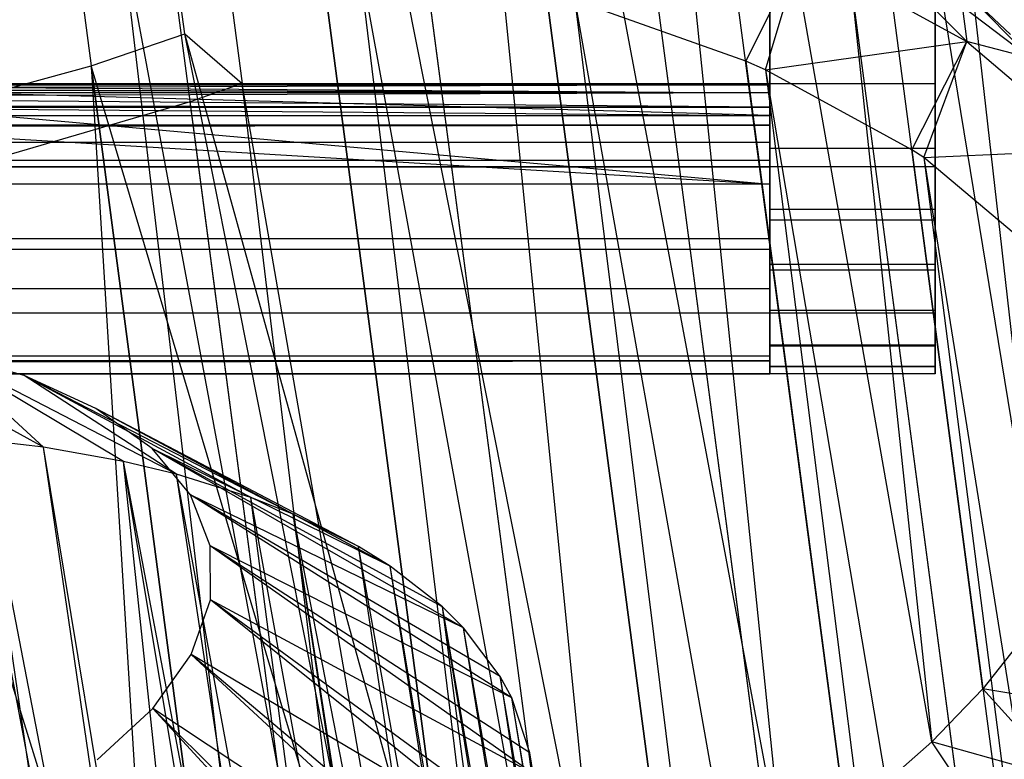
# Model space of a CAD drawing. Extents: x -23.4 to 23.6, y 0.3 to 4.
# Tile 179 of 189: x 22.782 to 23.25, y 2.338 to 2.689. Entities that reach past the tile are written whole.
import ezdxf

# ---------------------------------------------------------------- set-up
doc = ezdxf.new("R2010")
doc.units = 0
doc.header["$MEASUREMENT"] = 0
doc.layers.get('0').update_dxf_attribs({"color": 13, "linetype": 'CONTINUOUS'})

# ---------------------------------------------------------------- blocks, each defined once
blk = doc.blocks.new('FOURTY_V_PM_STL')
at = {"color": 0}
for p, q in [((23.07109, 1.07609, -3.81261), (22.69204, 3.94931, -2.13938)), ((23.07109, 1.07609, -3.81261), (22.69204, 3.94931, -2.13938)), ((23.19325, 1.06188, -3.76054), (22.8142, 3.93511, -2.08731)), ((23.19325, 1.06188, -3.76054), (22.8142, 3.93511, -2.08731)), ((23.3049, 1.03656, -3.69176), (22.92585, 3.90978, -2.01854)), ((23.3049, 1.03656, -3.69176), (22.92585, 3.90978, -2.01854)), ((23.40282, 1.00085, -3.60826), (23.02377, 3.87407, -1.93503)), ((23.40282, 1.00085, -3.60826), (23.02377, 3.87407, -1.93503)), ((23.13893, 3.56442, 0), (23.13893, 2.61954, 0)), ((23.13893, 3.56442, 0), (23.13893, 2.61954, 0)), ((23.21767, 2.61954, 0), (23.21767, 3.56442, 0)), ((23.21767, 2.61954, 0), (23.21767, 3.56442, 0)), ((23.13893, 3.52505, -0.80709), (23.13893, 2.65891, -0.80709)), ((23.13893, 2.65891, -0.74016), (23.13893, 3.52505, -0.74016)), ((23.13893, 2.65891, -0.74016), (23.13893, 3.52505, -0.74016)), ((23.13893, 3.52505, -0.80709), (23.13893, 2.65891, -0.80709)), ((23.13893, 3.52505, -0.80709), (23.13893, 2.65891, -0.80709)), ((23.13893, 2.65891, -0.74016), (23.13893, 3.52505, -0.74016)), ((23.21767, 3.52505, -0.80709), (23.21767, 2.65891, -0.80709)), ((23.21767, 3.52505, -0.80709), (23.21767, 2.65891, -0.80709)), ((23.14359, 3.51477, -1.29091), (23.26875, 2.40749, -1.87539)), ((23.14359, 3.51477, -1.29091), (23.26875, 2.40749, -1.87539)), ((23.09792, 3.45072, -1.19126), (23.21608, 2.34615, -1.78199)), ((23.26875, 2.40749, -1.87539), (23.09792, 3.45072, -1.19126)), ((23.26875, 2.40749, -1.87539), (23.09792, 3.45072, -1.19126)), ((23.24031, 2.37137, -1.81982), (23.09792, 3.45072, -1.19126)), ((23.24031, 2.37137, -1.81982), (23.09792, 3.45072, -1.19126)), ((23.09792, 3.45072, -1.19126), (23.21608, 2.34615, -1.78199)), ((23.03252, 3.38964, -1.1012), (23.14542, 2.28835, -1.69875)), ((23.21608, 2.34615, -1.78199), (23.03252, 3.38964, -1.1012)), ((23.21608, 2.34615, -1.78199), (23.03252, 3.38964, -1.1012)), ((23.17492, 2.3103, -1.72976), (23.03252, 3.38964, -1.1012)), ((23.17492, 2.3103, -1.72976), (23.03252, 3.38964, -1.1012)), ((23.03252, 3.38964, -1.1012), (23.14542, 2.28835, -1.69875)), ((23.46752, 0.51044, -2.75148), (23.08847, 3.38366, -1.07825)), ((23.46752, 0.51044, -2.75148), (23.08847, 3.38366, -1.07825)), ((22.94939, 3.3334, -1.02345), (23.05882, 2.23576, -1.62807)), ((23.14542, 2.28835, -1.69875), (22.94939, 3.3334, -1.02345)), ((23.14542, 2.28835, -1.69875), (22.94939, 3.3334, -1.02345)), ((23.09178, 2.25405, -1.65201), (22.94939, 3.3334, -1.02345)), ((23.09178, 2.25405, -1.65201), (22.94939, 3.3334, -1.02345)), ((22.94939, 3.3334, -1.02345), (23.05882, 2.23576, -1.62807)), ((23.38221, 0.45056, -2.66798), (23.00316, 3.32378, -0.99475)), ((23.38221, 0.45056, -2.66798), (23.00316, 3.32378, -0.99475)), ((22.99344, 2.20435, -1.58894), (22.85105, 3.2837, -0.96038)), ((23.05882, 2.23576, -1.62807), (22.85105, 3.2837, -0.96038)), ((23.05882, 2.23576, -1.62807), (22.85105, 3.2837, -0.96038)), ((22.99344, 2.20435, -1.58894), (22.85105, 3.2837, -0.96038)), ((23.28094, 0.39715, -2.59921), (22.90189, 3.27037, -0.92598)), ((23.28094, 0.39715, -2.59921), (22.90189, 3.27037, -0.92598)), ((22.86085, 2.68267, -1.26468), (22.78503, 3.25732, -0.93004)), ((22.86085, 2.68267, -1.26468), (22.78503, 3.25732, -0.93004)), ((22.8123, 3.23369, -0.88329), (22.88811, 2.65904, -1.21793)), ((22.8123, 3.23369, -0.88329), (22.88811, 2.65904, -1.21793)), ((22.71054, 2.73762, -2.81284), (23.03001, 1.04737, -3.7726)), ((22.71054, 2.73762, -2.81284), (23.03001, 1.04737, -3.7726)), ((22.80718, 2.73646, -2.78895), (23.03001, 1.04737, -3.7726)), ((22.80718, 2.73646, -2.78895), (23.03001, 1.04737, -3.7726)), ((22.83001, 2.73514, -2.78151), (23.1476, 1.03583, -3.72613)), ((22.83001, 2.73514, -2.78151), (23.1476, 1.03583, -3.72613)), ((22.83001, 2.73514, -2.78151), (23.03001, 1.04737, -3.7726)), ((22.83001, 2.73514, -2.78151), (23.03001, 1.04737, -3.7726)), ((22.92477, 2.72491, -2.74249), (23.1476, 1.03583, -3.72613)), ((22.92477, 2.72491, -2.74249), (23.1476, 1.03583, -3.72613)), ((22.94301, 2.72199, -2.73334), (23.25547, 1.01333, -3.66307)), ((22.94301, 2.72199, -2.73334), (23.25547, 1.01333, -3.66307)), ((22.94301, 2.72199, -2.73334), (23.1476, 1.03583, -3.72613)), ((22.94301, 2.72199, -2.73334), (23.1476, 1.03583, -3.72613)), ((23.12751, 2.66966, -2.60168), (23.15406, 2.7225, -2.58403)), ((23.12751, 2.66966, -2.60168), (23.15406, 2.7225, -2.58403)), ((23.13686, 2.66554, -2.59249), (23.15406, 2.7225, -2.58403)), ((23.13686, 2.66554, -2.59249), (23.15406, 2.7225, -2.58403)), ((23.15406, 2.7225, -2.58403), (23.23259, 2.67901, -2.49156)), ((23.15406, 2.7225, -2.58403), (23.23259, 2.67901, -2.49156)), ((23.19325, 2.71871, -2.52928), (23.23259, 2.67901, -2.49156)), ((23.19325, 2.71871, -2.52928), (23.23259, 2.67901, -2.49156)), ((23.03263, 2.70242, -2.67942), (23.25547, 1.01333, -3.66307)), ((23.03263, 2.70242, -2.67942), (23.25547, 1.01333, -3.66307)), ((23.22952, 2.70492, -2.39502), (23.2534, 2.6824, -2.35094)), ((23.26292, 2.67116, -2.43184), (23.22952, 2.70492, -2.39502)), ((23.26292, 2.67116, -2.43184), (23.22952, 2.70492, -2.39502)), ((23.22952, 2.70492, -2.39502), (23.2534, 2.6824, -2.35094)), ((23.12751, 2.66966, -2.60168), (23.04628, 2.69857, -2.66973)), ((23.04628, 2.69857, -2.66973), (23.35034, 0.98057, -3.58532)), ((23.04628, 2.69857, -2.66973), (23.35034, 0.98057, -3.58532)), ((23.04628, 2.69857, -2.66973), (23.25547, 1.01333, -3.66307)), ((23.04628, 2.69857, -2.66973), (23.25547, 1.01333, -3.66307)), ((23.12751, 2.66966, -2.60168), (23.04628, 2.69857, -2.66973)), ((23.23036, 2.69591, -2.48172), (23.26292, 2.67116, -2.43184)), ((23.23036, 2.69591, -2.48172), (23.26292, 2.67116, -2.43184)), ((23.23036, 2.69591, -2.48172), (23.23259, 2.67901, -2.49156)), ((23.23036, 2.69591, -2.48172), (23.23259, 2.67901, -2.49156)), ((22.81629, 2.66741, -1.24856), (22.86085, 2.68267, -1.26468)), ((22.81629, 2.66741, -1.24856), (22.86085, 2.68267, -1.26468)), ((22.99344, 2.20435, -1.58894), (22.86085, 2.68267, -1.26468)), ((22.99344, 2.20435, -1.58894), (22.86085, 2.68267, -1.26468)), ((22.95877, 2.1899, -1.57198), (22.86085, 2.68267, -1.26468)), ((22.95877, 2.1899, -1.57198), (22.86085, 2.68267, -1.26468)), ((22.86085, 2.68267, -1.26468), (22.88811, 2.65904, -1.21793)), ((22.86085, 2.68267, -1.26468), (22.88811, 2.65904, -1.21793)), ((23.13686, 2.66554, -2.59249), (23.23259, 2.67901, -2.49156)), ((23.13686, 2.66554, -2.59249), (23.23259, 2.67901, -2.49156)), ((23.2065, 2.62763, -2.51161), (23.23259, 2.67901, -2.49156)), ((23.2065, 2.62763, -2.51161), (23.23259, 2.67901, -2.49156)), ((23.21214, 2.62385, -2.50385), (23.23259, 2.67901, -2.49156)), ((23.21214, 2.62385, -2.50385), (23.23259, 2.67901, -2.49156)), ((23.26292, 2.67116, -2.43184), (23.23259, 2.67901, -2.49156)), ((23.23259, 2.67901, -2.49156), (23.2929, 2.62774, -2.38986)), ((23.26292, 2.67116, -2.43184), (23.23259, 2.67901, -2.49156)), ((23.23259, 2.67901, -2.49156), (23.2929, 2.62774, -2.38986)), ((23.13686, 2.66554, -2.59249), (23.12751, 2.66966, -2.60168)), ((23.12751, 2.66966, -2.60168), (23.35034, 0.98057, -3.58532)), ((23.12751, 2.66966, -2.60168), (23.35034, 0.98057, -3.58532)), ((23.13686, 2.66554, -2.59249), (23.12751, 2.66966, -2.60168)), ((22.69686, 2.63508, -1.22011), (22.81629, 2.66741, -1.24856)), ((22.69686, 2.63508, -1.22011), (22.81629, 2.66741, -1.24856)), ((22.81629, 2.66741, -1.24856), (22.84813, 2.15207, -1.53209)), ((22.95877, 2.1899, -1.57198), (22.81629, 2.66741, -1.24856)), ((22.95877, 2.1899, -1.57198), (22.81629, 2.66741, -1.24856)), ((22.88287, 2.16271, -1.54248), (22.81629, 2.66741, -1.24856)), ((22.88287, 2.16271, -1.54248), (22.81629, 2.66741, -1.24856)), ((22.81629, 2.66741, -1.24856), (22.84813, 2.15207, -1.53209)), ((23.2065, 2.62763, -2.51161), (23.13686, 2.66554, -2.59249)), ((23.13686, 2.66554, -2.59249), (23.42934, 0.93854, -3.49526)), ((23.13686, 2.66554, -2.59249), (23.42934, 0.93854, -3.49526)), ((23.13686, 2.66554, -2.59249), (23.35034, 0.98057, -3.58532)), ((23.13686, 2.66554, -2.59249), (23.35034, 0.98057, -3.58532)), ((23.2065, 2.62763, -2.51161), (23.13686, 2.66554, -2.59249)), ((22.60179, 2.6589, -0.64882), (23.13893, 2.65842, -0.64523)), ((22.60179, 2.6589, -0.64882), (23.13893, 2.65842, -0.64523)), ((23.13893, 2.65842, -0.64523), (22.60182, 2.6589, -0.65026)), ((23.13893, 2.65842, -0.64523), (22.60182, 2.6589, -0.65026)), ((23.13893, 2.65842, -0.65399), (22.60182, 2.6589, -0.65026)), ((23.13893, 2.65842, -0.65399), (22.60182, 2.6589, -0.65026)), ((23.13893, 2.65891, -0.80709), (22.60187, 2.65891, -0.80709)), ((22.60187, 2.65891, -0.80709), (23.13893, 2.61122, -0.79857)), ((22.60187, 2.65891, -0.80709), (23.13893, 2.61122, -0.79857)), ((23.13893, 2.65891, -0.80709), (22.60187, 2.65891, -0.80709)), ((23.13893, 2.64385, -0.73716), (22.60187, 2.65891, -0.74016)), ((23.13893, 2.64385, -0.73716), (22.60187, 2.65891, -0.74016)), ((23.13893, 2.65891, -0.74016), (22.60187, 2.65891, -0.74016)), ((23.13893, 2.65891, -0.74016), (22.60187, 2.65891, -0.74016)), ((22.88811, 2.65904, -1.21793), (22.86341, 2.65032, -1.20855)), ((22.88811, 2.65904, -1.21793), (22.86341, 2.65032, -1.20855)), ((23.28094, 0.39715, -2.59921), (22.88811, 2.65904, -1.21793)), ((23.16665, 0.35175, -2.54714), (22.88811, 2.65904, -1.21793)), ((23.16665, 0.35175, -2.54714), (22.88811, 2.65904, -1.21793)), ((23.28094, 0.39715, -2.59921), (22.88811, 2.65904, -1.21793)), ((23.13893, 2.65891, -0.80709), (23.13893, 2.61646, -0.7995)), ((23.13893, 2.64385, -0.73716), (23.13893, 2.65891, -0.74016)), ((23.13893, 2.64385, -0.73716), (23.13893, 2.65891, -0.74016)), ((23.13893, 2.65891, -0.80709), (23.13893, 2.61646, -0.7995)), ((23.21767, 2.65891, -0.80709), (23.13893, 2.65891, -0.80709)), ((23.13893, 2.62825, -0.80363), (23.13893, 2.65891, -0.80709)), ((23.21767, 2.65891, -0.80709), (23.13893, 2.65891, -0.80709)), ((23.13893, 2.64385, -0.73716), (23.13893, 2.65891, -0.74016)), ((23.13893, 2.65891, -0.80709), (23.13893, 2.61646, -0.7995)), ((23.13893, 2.62825, -0.80363), (23.13893, 2.65891, -0.80709)), ((23.21767, 2.65891, -0.80709), (23.21767, 2.62825, -0.80363)), ((23.21767, 2.65891, -0.80709), (23.21767, 2.62825, -0.80363)), ((23.13893, 2.65462, -0.63733), (22.5648, 2.6526, -0.63516)), ((23.13893, 2.65462, -0.63733), (22.5648, 2.6526, -0.63516)), ((23.13893, 2.65462, -0.66188), (22.57889, 2.65462, -0.66188)), ((23.13893, 2.65462, -0.66188), (22.57889, 2.65462, -0.66188)), ((23.13893, 2.65842, -0.65399), (22.58968, 2.65648, -0.65909)), ((23.13893, 2.65842, -0.65399), (22.58968, 2.65648, -0.65909)), ((22.58968, 2.65648, -0.64012), (23.13893, 2.65462, -0.63733)), ((22.58968, 2.65648, -0.64012), (23.13893, 2.65462, -0.63733)), ((23.13893, 2.65462, -0.66188), (22.58968, 2.65648, -0.65909)), ((23.13893, 2.65462, -0.66188), (22.58968, 2.65648, -0.65909)), ((23.13893, 2.65842, -0.65399), (22.59953, 2.65842, -0.65399)), ((22.59953, 2.65842, -0.64523), (23.13893, 2.65842, -0.64523)), ((22.59953, 2.65842, -0.64523), (23.13893, 2.65842, -0.64523)), ((22.59953, 2.65842, -0.64523), (23.13893, 2.65462, -0.63733)), ((22.59953, 2.65842, -0.64523), (23.13893, 2.65462, -0.63733)), ((23.13893, 2.65842, -0.65399), (22.59953, 2.65842, -0.65399)), ((22.60095, 2.65872, -0.64684), (23.13893, 2.65842, -0.64523)), ((22.60095, 2.65872, -0.64684), (23.13893, 2.65842, -0.64523)), ((23.13893, 2.65842, -0.65399), (22.60115, 2.65876, -0.65206)), ((23.13893, 2.65842, -0.65399), (22.60115, 2.65876, -0.65206)), ((23.13893, 2.65842, -0.64523), (23.13893, 2.65842, -0.65399)), ((23.13893, 2.65462, -0.63733), (23.13893, 2.65842, -0.64523)), ((23.13893, 2.65842, -0.65399), (23.13893, 2.65462, -0.66188)), ((23.13893, 2.65462, -0.63733), (23.13893, 2.65842, -0.64523)), ((23.13893, 2.65842, -0.64523), (23.13893, 2.65842, -0.65399)), ((23.13893, 2.65842, -0.65399), (23.13893, 2.65462, -0.66188)), ((23.13893, 2.65842, -0.65399), (23.13893, 2.65462, -0.66188)), ((23.13893, 2.65842, -0.64523), (23.13893, 2.65842, -0.65399)), ((23.13893, 2.65462, -0.63733), (23.13893, 2.65842, -0.64523)), ((23.13893, 2.64777, -0.63187), (23.13893, 2.65462, -0.63733)), ((23.13893, 2.65462, -0.66188), (23.13893, 2.64777, -0.66734)), ((23.13893, 2.64777, -0.63187), (23.13893, 2.65462, -0.63733)), ((23.13893, 2.65462, -0.66188), (23.13893, 2.64777, -0.66734)), ((23.13893, 2.65462, -0.66188), (23.13893, 2.64777, -0.66734)), ((23.13893, 2.64777, -0.63187), (23.13893, 2.65462, -0.63733)), ((23.13893, 2.64777, -0.63187), (22.5648, 2.6526, -0.63516)), ((23.13893, 2.64777, -0.63187), (22.5648, 2.6526, -0.63516)), ((22.86341, 2.65032, -1.20855), (22.73937, 2.61424, -1.17469)), ((22.86341, 2.65032, -1.20855), (22.73937, 2.61424, -1.17469)), ((23.16665, 0.35175, -2.54714), (22.86341, 2.65032, -1.20855)), ((23.16665, 0.35175, -2.54714), (22.86341, 2.65032, -1.20855)), ((-23.16028, 2.64777, -0.63187), (23.13893, 2.64777, -0.63187)), ((-23.16028, 2.64777, -0.63187), (23.13893, 2.64777, -0.63187)), ((23.13893, 2.64777, -0.66734), (-23.16028, 2.64777, -0.66734)), ((23.13893, 2.64777, -0.66734), (-23.16028, 2.64777, -0.66734)), ((18.96571, 2.64907, -0.63256), (23.13893, 2.64777, -0.63187)), ((18.96571, 2.64907, -0.63256), (23.13893, 2.64777, -0.63187)), ((22.50901, 2.64907, -0.80673), (23.13893, 2.61122, -0.79857)), ((22.50901, 2.64907, -0.80673), (23.13893, 2.61122, -0.79857)), ((22.50901, 2.64907, -0.63256), (23.13893, 2.64777, -0.63187)), ((22.50901, 2.64907, -0.63256), (23.13893, 2.64777, -0.63187)), ((22.50901, 2.64907, -0.73891), (23.13893, 2.64385, -0.73716)), ((22.50901, 2.64907, -0.73891), (23.13893, 2.64385, -0.73716)), ((23.13893, 2.63923, -0.62992), (23.13893, 2.64777, -0.63187)), ((23.13893, 2.64777, -0.66734), (23.13893, 2.63923, -0.66929)), ((23.13893, 2.63923, -0.62992), (23.13893, 2.64777, -0.63187)), ((23.13893, 2.64777, -0.66734), (23.13893, 2.63923, -0.66929)), ((23.13893, 2.64777, -0.66734), (23.13893, 2.63923, -0.66929)), ((23.13893, 2.63923, -0.62992), (23.13893, 2.64777, -0.63187)), ((13.87909, 2.64385, -0.73716), (23.13893, 2.64385, -0.73716)), ((13.87909, 2.64385, -0.73716), (23.13893, 2.64385, -0.73716)), ((23.13893, 2.63107, -0.72863), (23.13893, 2.64385, -0.73716)), ((23.13893, 2.63107, -0.72863), (23.13893, 2.64385, -0.73716)), ((23.13893, 2.63107, -0.72863), (23.13893, 2.64385, -0.73716)), ((23.13893, 2.63923, -0.62992), (-23.16028, 2.63923, -0.62992)), ((23.13893, 2.63923, -0.62992), (-23.16028, 2.63923, -0.62992)), ((23.13893, 2.63923, -0.66929), (-23.16028, 2.63923, -0.66929)), ((23.13893, 2.63923, -0.66929), (-23.16028, 2.63923, -0.66929)), ((-4.6406, 2.61954, -0.62992), (23.13893, 2.63923, -0.62992)), ((-4.6406, 2.61954, -0.62992), (23.13893, 2.63923, -0.62992)), ((4.61925, 2.61954, -0.62992), (23.13893, 2.63923, -0.62992)), ((4.61925, 2.61954, -0.62992), (23.13893, 2.63923, -0.62992)), ((23.13893, 2.61954, -0.62992), (23.13893, 2.63923, -0.62992)), ((23.13893, 2.63923, -0.66929), (23.13893, 2.61954, -0.66929)), ((23.13893, 2.61954, -0.62992), (23.13893, 2.63923, -0.62992)), ((23.13893, 2.63923, -0.66929), (23.13893, 2.61954, -0.66929)), ((23.13893, 2.63923, -0.66929), (23.13893, 2.61954, -0.66929)), ((23.13893, 2.61954, -0.62992), (23.13893, 2.63923, -0.62992)), ((23.13893, 2.63107, -0.72863), (-23.16028, 2.63107, -0.72863)), ((23.13893, 2.63107, -0.72863), (-23.16028, 2.63107, -0.72863)), ((22.84813, 2.15207, -1.53209), (22.69686, 2.63508, -1.22011)), ((22.84813, 2.15207, -1.53209), (22.69686, 2.63508, -1.22011)), ((23.13893, 2.62254, -0.71585), (23.13893, 2.63107, -0.72863)), ((23.13893, 2.62254, -0.71585), (23.13893, 2.63107, -0.72863)), ((23.13893, 2.62254, -0.71585), (23.13893, 2.63107, -0.72863)), ((23.21767, 2.62825, -0.80363), (23.13893, 2.62825, -0.80363)), ((23.13893, 2.61646, -0.7995), (23.13893, 2.62825, -0.80363)), ((23.21767, 2.62825, -0.80363), (23.13893, 2.62825, -0.80363)), ((23.13893, 2.61646, -0.7995), (23.13893, 2.62825, -0.80363)), ((23.21214, 2.62385, -2.50385), (23.2065, 2.62763, -2.51161)), ((23.2065, 2.62763, -2.51161), (23.42934, 0.93854, -3.49526)), ((23.2065, 2.62763, -2.51161), (23.42934, 0.93854, -3.49526)), ((23.21214, 2.62385, -2.50385), (23.2065, 2.62763, -2.51161)), ((23.21214, 2.62385, -2.50385), (23.2929, 2.62774, -2.38986)), ((23.21214, 2.62385, -2.50385), (23.2929, 2.62774, -2.38986)), ((23.21767, 2.62825, -0.80363), (23.21767, 2.59913, -0.79344)), ((23.21767, 2.62825, -0.80363), (23.21767, 2.59913, -0.79344)), ((23.13893, 2.62254, -0.71585), (-23.16028, 2.62254, -0.71585)), ((23.13893, 2.62254, -0.71585), (-23.16028, 2.62254, -0.71585)), ((23.13893, 2.61954, -0.70079), (23.13893, 2.62254, -0.71585)), ((23.13893, 2.61954, -0.70079), (23.13893, 2.62254, -0.71585)), ((23.13893, 2.61954, -0.70079), (23.13893, 2.62254, -0.71585)), ((23.26722, 2.57761, -2.41196), (23.21214, 2.62385, -2.50385)), ((23.21214, 2.62385, -2.50385), (23.49006, 0.88852, -3.39561)), ((23.21214, 2.62385, -2.50385), (23.49006, 0.88852, -3.39561)), ((23.21214, 2.62385, -2.50385), (23.42934, 0.93854, -3.49526)), ((23.21214, 2.62385, -2.50385), (23.42934, 0.93854, -3.49526)), ((23.26722, 2.57761, -2.41196), (23.21214, 2.62385, -2.50385)), ((23.13893, 2.61954, 0), (-23.16028, 2.61954, 0)), ((23.13893, 2.61954, 0), (-23.16028, 2.61954, 0)), ((23.13893, 2.61954, -0.66929), (-23.16028, 2.61954, -0.66929)), ((23.13893, 2.61954, -0.70079), (-23.16028, 2.61954, -0.70079)), ((23.13893, 2.61954, -0.66929), (-23.16028, 2.61954, -0.66929)), ((23.13893, 2.61954, -0.70079), (-23.16028, 2.61954, -0.70079)), ((23.13893, 2.61954, -0.62992), (4.61925, 2.61954, -0.62992)), ((23.13893, 2.61954, -0.62992), (4.61925, 2.61954, -0.62992)), ((17.24615, 2.61954, -0.10827), (23.13893, 2.61954, -0.10827)), ((17.24615, 2.61954, -0.10827), (23.13893, 2.61954, -0.10827)), ((23.13893, 2.61954, -0.20669), (17.25445, 2.61954, -0.20669)), ((23.13893, 2.61954, -0.20669), (17.25445, 2.61954, -0.20669)), ((23.13893, 2.61954, -0.10827), (23.13893, 2.58017, -0.10827)), ((23.13893, 2.589, -0.00545), (23.13893, 2.61954, 0)), ((23.13893, 2.61954, 0), (23.13893, 2.61954, -0.10827)), ((23.13893, 2.58017, -0.20669), (23.13893, 2.61954, -0.20669)), ((23.13893, 2.61954, -0.20669), (23.13893, 2.61954, -0.62992)), ((23.13893, 2.61954, -0.66929), (23.13893, 2.61954, -0.70079)), ((23.13893, 2.589, -0.00545), (23.13893, 2.61954, 0)), ((23.13893, 2.61954, 0), (23.13893, 2.61954, -0.10827)), ((23.13893, 2.61954, -0.10827), (23.13893, 2.58017, -0.10827)), ((23.13893, 2.58017, -0.20669), (23.13893, 2.61954, -0.20669)), ((23.13893, 2.61954, -0.20669), (23.13893, 2.61954, -0.62992)), ((23.13893, 2.61954, -0.66929), (23.13893, 2.61954, -0.70079)), ((23.21767, 2.61954, 0), (23.13893, 2.61954, 0)), ((23.13893, 2.61954, 0), (23.13893, 2.59407, -0.00335)), ((23.21767, 2.61954, 0), (23.13893, 2.61954, 0)), ((23.13893, 2.61954, -0.66929), (23.13893, 2.61954, -0.70079)), ((23.13893, 2.61954, -0.20669), (23.13893, 2.61954, -0.62992)), ((23.13893, 2.58017, -0.20669), (23.13893, 2.61954, -0.20669)), ((23.13893, 2.61954, -0.10827), (23.13893, 2.58017, -0.10827)), ((23.13893, 2.61954, 0), (23.13893, 2.61954, -0.10827)), ((23.13893, 2.61954, 0), (23.13893, 2.59407, -0.00335)), ((23.13893, 2.589, -0.00545), (23.13893, 2.61954, 0)), ((23.21767, 2.59407, -0.00335), (23.21767, 2.61954, 0)), ((23.21767, 2.59407, -0.00335), (23.21767, 2.61954, 0)), ((23.13893, 2.61122, -0.79857), (23.13893, 2.61646, -0.7995)), ((23.13893, 2.61122, -0.79857), (23.13893, 2.61646, -0.7995)), ((23.13893, 2.61122, -0.79857), (23.13893, 2.61646, -0.7995)), ((23.13893, 2.61122, -0.79857), (13.87909, 2.61122, -0.79857)), ((23.13893, 2.61122, -0.79857), (13.87909, 2.61122, -0.79857)), ((23.13893, 2.60813, -0.79659), (23.13893, 2.61122, -0.79857)), ((23.13893, 2.60813, -0.79659), (23.13893, 2.61122, -0.79857)), ((23.13893, 2.60813, -0.79659), (23.13893, 2.61122, -0.79857)), ((23.13893, 2.60813, -0.79659), (23.13893, 2.56488, -0.76891)), ((23.13893, 2.60813, -0.79659), (23.13893, 2.56488, -0.76891)), ((23.13893, 2.59913, -0.79344), (23.13893, 2.60813, -0.79659)), ((23.13893, 2.60813, -0.79659), (23.13893, 2.56488, -0.76891)), ((23.13893, 2.59913, -0.79344), (23.13893, 2.60813, -0.79659)), ((23.21767, 2.59913, -0.79344), (23.13893, 2.59913, -0.79344)), ((23.13893, 2.573, -0.77702), (23.13893, 2.59913, -0.79344)), ((23.21767, 2.59913, -0.79344), (23.13893, 2.59913, -0.79344)), ((23.13893, 2.573, -0.77702), (23.13893, 2.59913, -0.79344)), ((23.21767, 2.59913, -0.79344), (23.21767, 2.573, -0.77702)), ((23.21767, 2.59913, -0.79344), (23.21767, 2.573, -0.77702)), ((23.21767, 2.59407, -0.00335), (23.13893, 2.59407, -0.00335)), ((23.13893, 2.59407, -0.00335), (23.13893, 2.589, -0.00545)), ((23.21767, 2.59407, -0.00335), (23.13893, 2.59407, -0.00335)), ((23.13893, 2.59407, -0.00335), (23.13893, 2.589, -0.00545)), ((23.21767, 2.57033, -0.01319), (23.21767, 2.59407, -0.00335)), ((23.21767, 2.57033, -0.01319), (23.21767, 2.59407, -0.00335)), ((23.13893, 2.589, -0.00545), (23.13893, 2.58548, -0.00608)), ((23.13893, 2.589, -0.00545), (23.13893, 2.58548, -0.00608)), ((23.13893, 2.589, -0.00545), (23.13893, 2.58548, -0.00608)), ((-23.16028, 2.58548, -0.00608), (23.13893, 2.58548, -0.00608)), ((-23.16028, 2.58548, -0.00608), (23.13893, 2.58548, -0.00608)), ((23.13893, 2.58548, -0.00608), (23.13893, 2.58181, -0.00843)), ((23.13893, 2.58548, -0.00608), (23.13893, 2.58181, -0.00843)), ((23.13893, 2.58548, -0.00608), (23.13893, 2.58181, -0.00843)), ((23.13893, 2.58017, -0.10827), (17.25102, 2.58017, -0.10827)), ((23.13893, 2.58017, -0.10827), (17.25102, 2.58017, -0.10827)), ((23.13893, 2.58017, -0.20669), (18.41448, 2.58017, -0.20669)), ((23.13893, 2.58017, -0.20669), (18.41448, 2.58017, -0.20669)), ((23.13893, 2.54995, -0.02883), (23.13893, 2.58181, -0.00843)), ((23.13893, 2.54995, -0.02883), (23.13893, 2.58181, -0.00843)), ((23.13893, 2.58181, -0.00843), (23.13893, 2.57033, -0.01319)), ((23.13893, 2.58181, -0.00843), (23.13893, 2.57033, -0.01319)), ((23.13893, 2.54995, -0.02883), (23.13893, 2.58181, -0.00843)), ((23.13893, 2.58017, -0.10827), (23.13893, 2.58017, -0.20669)), ((23.13893, 2.58017, -0.10827), (23.13893, 2.58017, -0.20669)), ((23.13893, 2.58017, -0.10827), (23.13893, 2.58017, -0.20669)), ((23.21767, 2.573, -0.77702), (23.13893, 2.573, -0.77702)), ((23.13893, 2.56488, -0.76891), (23.13893, 2.573, -0.77702)), ((23.21767, 2.573, -0.77702), (23.13893, 2.573, -0.77702)), ((23.13893, 2.56488, -0.76891), (23.13893, 2.573, -0.77702)), ((23.21767, 2.57033, -0.01319), (23.13893, 2.57033, -0.01319)), ((23.13893, 2.57033, -0.01319), (23.13893, 2.54995, -0.02883)), ((23.21767, 2.57033, -0.01319), (23.13893, 2.57033, -0.01319)), ((23.13893, 2.57033, -0.01319), (23.13893, 2.54995, -0.02883)), ((23.21767, 2.573, -0.77702), (23.21767, 2.55118, -0.75521)), ((23.21767, 2.573, -0.77702), (23.21767, 2.55118, -0.75521)), ((23.21767, 2.54995, -0.02883), (23.21767, 2.57033, -0.01319)), ((23.21767, 2.54995, -0.02883), (23.21767, 2.57033, -0.01319)), ((23.13893, 2.56148, -0.76673), (-23.16028, 2.56148, -0.76673)), ((23.13893, 2.56148, -0.76673), (-23.16028, 2.56148, -0.76673)), ((23.13893, 2.56148, -0.76673), (23.13893, 2.56488, -0.76891)), ((23.13893, 2.56148, -0.76673), (23.13893, 2.56488, -0.76891)), ((23.13893, 2.56148, -0.76673), (23.13893, 2.56488, -0.76891)), ((23.13893, 2.5593, -0.76332), (23.13893, 2.56148, -0.76673)), ((23.13893, 2.5593, -0.76332), (23.13893, 2.56148, -0.76673)), ((23.13893, 2.5593, -0.76332), (23.13893, 2.56148, -0.76673)), ((23.13893, 2.5593, -0.76332), (23.13893, 2.53161, -0.72008)), ((23.13893, 2.5593, -0.76332), (23.13893, 2.53161, -0.72008)), ((23.13893, 2.55118, -0.75521), (23.13893, 2.5593, -0.76332)), ((23.13893, 2.5593, -0.76332), (23.13893, 2.53161, -0.72008)), ((23.13893, 2.55118, -0.75521), (23.13893, 2.5593, -0.76332)), ((23.13893, 2.54995, -0.02883), (-23.16028, 2.54995, -0.02883)), ((23.13893, 2.54995, -0.02883), (-23.16028, 2.54995, -0.02883)), ((23.21767, 2.55118, -0.75521), (23.13893, 2.55118, -0.75521)), ((23.13893, 2.53476, -0.72908), (23.13893, 2.55118, -0.75521)), ((23.21767, 2.55118, -0.75521), (23.13893, 2.55118, -0.75521)), ((23.13893, 2.53476, -0.72908), (23.13893, 2.55118, -0.75521)), ((23.13893, 2.52955, -0.06069), (23.13893, 2.54995, -0.02883)), ((23.13893, 2.52955, -0.06069), (23.13893, 2.54995, -0.02883)), ((23.21767, 2.54995, -0.02883), (23.13893, 2.54995, -0.02883)), ((23.13893, 2.54995, -0.02883), (23.13893, 2.5343, -0.04921)), ((23.21767, 2.54995, -0.02883), (23.13893, 2.54995, -0.02883)), ((23.13893, 2.54995, -0.02883), (23.13893, 2.5343, -0.04921)), ((23.13893, 2.52955, -0.06069), (23.13893, 2.54995, -0.02883)), ((23.21767, 2.55118, -0.75521), (23.21767, 2.53476, -0.72908)), ((23.21767, 2.55118, -0.75521), (23.21767, 2.53476, -0.72908)), ((23.21767, 2.5343, -0.04921), (23.21767, 2.54995, -0.02883)), ((23.21767, 2.5343, -0.04921), (23.21767, 2.54995, -0.02883)), ((22.79362, 2.48621, -2.55673), (22.6989, 2.53856, -2.39248)), ((22.79362, 2.48621, -2.55673), (22.6989, 2.53856, -2.39248)), ((23.21767, 2.53476, -0.72908), (23.13893, 2.53476, -0.72908)), ((23.13893, 2.53161, -0.72008), (23.13893, 2.53476, -0.72908)), ((23.21767, 2.53476, -0.72908), (23.13893, 2.53476, -0.72908)), ((23.13893, 2.53161, -0.72008), (23.13893, 2.53476, -0.72908)), ((23.21767, 2.5343, -0.04921), (23.13893, 2.5343, -0.04921)), ((23.13893, 2.5343, -0.04921), (23.13893, 2.52955, -0.06069)), ((23.21767, 2.5343, -0.04921), (23.13893, 2.5343, -0.04921)), ((23.13893, 2.5343, -0.04921), (23.13893, 2.52955, -0.06069)), ((23.21767, 2.53476, -0.72908), (23.21767, 2.52457, -0.69995)), ((23.21767, 2.53476, -0.72908), (23.21767, 2.52457, -0.69995)), ((23.21767, 2.52447, -0.07295), (23.21767, 2.5343, -0.04921)), ((23.21767, 2.52447, -0.07295), (23.21767, 2.5343, -0.04921)), ((-23.16028, 2.52963, -0.71698), (23.13893, 2.52963, -0.71698)), ((-23.16028, 2.52963, -0.71698), (23.13893, 2.52963, -0.71698)), ((22.78453, 2.52023, -2.34161), (22.74416, 2.53165, -2.37036)), ((22.85689, 2.47337, -2.52034), (22.74416, 2.53165, -2.37036)), ((22.78453, 2.52023, -2.34161), (22.74416, 2.53165, -2.37036)), ((22.83167, 2.47943, -2.53647), (22.74416, 2.53165, -2.37036)), ((22.85689, 2.47337, -2.52034), (22.74416, 2.53165, -2.37036)), ((22.83167, 2.47943, -2.53647), (22.74416, 2.53165, -2.37036)), ((22.79362, 2.48621, -2.55673), (22.74416, 2.53165, -2.37036)), ((22.79362, 2.48621, -2.55673), (22.74416, 2.53165, -2.37036)), ((23.13893, 2.52963, -0.71698), (23.13893, 2.53161, -0.72008)), ((23.13893, 2.52963, -0.71698), (23.13893, 2.53161, -0.72008)), ((23.13893, 2.52963, -0.71698), (23.13893, 2.53161, -0.72008)), ((23.13893, 2.5287, -0.71175), (23.13893, 2.52963, -0.71698)), ((23.13893, 2.5287, -0.71175), (23.13893, 2.52963, -0.71698)), ((23.13893, 2.5287, -0.71175), (23.13893, 2.52963, -0.71698)), ((23.13893, 2.52955, -0.06069), (23.13893, 2.5272, -0.06436)), ((23.13893, 2.52955, -0.06069), (23.13893, 2.5272, -0.06436)), ((23.13893, 2.52955, -0.06069), (23.13893, 2.5272, -0.06436)), ((23.13893, 2.5287, -0.71175), (23.13893, 2.52112, -0.66929)), ((23.13893, 2.5287, -0.71175), (23.13893, 2.52112, -0.66929)), ((23.13893, 2.52457, -0.69995), (23.13893, 2.5287, -0.71175)), ((23.13893, 2.5287, -0.71175), (23.13893, 2.52112, -0.66929)), ((23.13893, 2.52457, -0.69995), (23.13893, 2.5287, -0.71175)), ((23.13893, 2.5272, -0.06436), (13.87909, 2.5272, -0.06436)), ((23.13893, 2.5272, -0.06436), (13.87909, 2.5272, -0.06436)), ((17.21227, 2.52112, -0.09677), (23.13893, 2.5272, -0.06436)), ((17.21227, 2.52112, -0.09677), (23.13893, 2.5272, -0.06436)), ((17.2127, 2.52159, -0.0951), (23.13893, 2.5272, -0.06436)), ((17.2127, 2.52159, -0.0951), (23.13893, 2.5272, -0.06436)), ((23.13893, 2.5272, -0.06436), (23.13893, 2.52657, -0.06788)), ((23.13893, 2.5272, -0.06436), (23.13893, 2.52657, -0.06788)), ((23.13893, 2.5272, -0.06436), (23.13893, 2.52657, -0.06788)), ((23.13893, 2.52112, -0.09843), (23.13893, 2.52657, -0.06788)), ((23.13893, 2.52112, -0.09843), (23.13893, 2.52657, -0.06788)), ((23.13893, 2.52657, -0.06788), (23.13893, 2.52447, -0.07295)), ((23.13893, 2.52657, -0.06788), (23.13893, 2.52447, -0.07295)), ((23.13893, 2.52112, -0.09843), (23.13893, 2.52657, -0.06788)), ((23.21767, 2.52457, -0.69995), (23.13893, 2.52457, -0.69995)), ((23.13893, 2.52112, -0.66929), (23.13893, 2.52457, -0.69995)), ((23.21767, 2.52457, -0.69995), (23.13893, 2.52457, -0.69995)), ((23.13893, 2.52112, -0.66929), (23.13893, 2.52457, -0.69995)), ((23.21767, 2.52447, -0.07295), (23.13893, 2.52447, -0.07295)), ((23.13893, 2.52447, -0.07295), (23.13893, 2.52112, -0.09843)), ((23.21767, 2.52447, -0.07295), (23.13893, 2.52447, -0.07295)), ((23.13893, 2.52447, -0.07295), (23.13893, 2.52112, -0.09843)), ((23.21767, 2.52457, -0.69995), (23.21767, 2.52112, -0.66929)), ((23.21767, 2.52457, -0.69995), (23.21767, 2.52112, -0.66929)), ((23.21767, 2.52112, -0.09843), (23.21767, 2.52447, -0.07295)), ((23.21767, 2.52112, -0.09843), (23.21767, 2.52447, -0.07295)), ((23.13893, 2.52112, -0.66929), (-23.16028, 2.52112, -0.66929)), ((23.13893, 2.52112, -0.66929), (-23.16028, 2.52112, -0.66929)), ((17.21227, 2.52112, -0.09677), (23.13893, 2.52112, -0.09843)), ((17.21227, 2.52112, -0.09677), (23.13893, 2.52112, -0.09843)), ((23.13893, 2.52112, -0.09843), (17.21597, 2.52112, -0.09843)), ((23.13893, 2.52112, -0.09843), (17.21597, 2.52112, -0.09843)), ((22.81863, 2.5047, -2.30722), (22.78453, 2.52023, -2.34161)), ((22.91242, 2.45434, -2.47509), (22.78453, 2.52023, -2.34161)), ((22.81863, 2.5047, -2.30722), (22.78453, 2.52023, -2.34161)), ((22.89222, 2.46231, -2.49335), (22.78453, 2.52023, -2.34161)), ((22.91242, 2.45434, -2.47509), (22.78453, 2.52023, -2.34161)), ((22.89222, 2.46231, -2.49335), (22.78453, 2.52023, -2.34161)), ((22.85689, 2.47337, -2.52034), (22.78453, 2.52023, -2.34161)), ((22.85689, 2.47337, -2.52034), (22.78453, 2.52023, -2.34161)), ((23.13893, 2.52112, -0.66929), (23.13893, 2.52112, -0.09843)), ((23.13893, 2.52112, -0.66929), (23.13893, 2.52112, -0.09843)), ((23.21767, 2.52112, -0.66929), (23.13893, 2.52112, -0.66929)), ((23.13893, 2.52112, -0.66929), (23.13893, 2.52112, -0.09843)), ((23.21767, 2.52112, -0.66929), (23.13893, 2.52112, -0.66929)), ((23.21767, 2.52112, -0.09843), (23.13893, 2.52112, -0.09843)), ((23.21767, 2.52112, -0.09843), (23.13893, 2.52112, -0.09843)), ((23.21767, 2.52112, -0.66929), (23.21767, 2.52112, -0.09843)), ((23.21767, 2.52112, -0.66929), (23.21767, 2.52112, -0.09843)), ((22.8453, 2.48559, -2.26836), (22.81863, 2.5047, -2.30722)), ((22.95841, 2.42975, -2.42244), (22.81863, 2.5047, -2.30722)), ((22.8453, 2.48559, -2.26836), (22.81863, 2.5047, -2.30722)), ((22.94337, 2.43902, -2.44176), (22.81863, 2.5047, -2.30722)), ((22.95841, 2.42975, -2.42244), (22.81863, 2.5047, -2.30722)), ((22.94337, 2.43902, -2.44176), (22.81863, 2.5047, -2.30722)), ((22.91242, 2.45434, -2.47509), (22.81863, 2.5047, -2.30722)), ((22.91242, 2.45434, -2.47509), (22.81863, 2.5047, -2.30722)), ((22.79362, 2.48621, -2.55673), (22.76377, 2.4898, -2.56966)), ((22.88681, 1.85373, -2.9456), (22.76377, 2.4898, -2.56966)), ((22.79362, 2.48621, -2.55673), (22.76377, 2.4898, -2.56966)), ((22.88681, 1.85373, -2.9456), (22.76377, 2.4898, -2.56966)), ((22.85679, 1.85737, -2.95864), (22.76377, 2.4898, -2.56966)), ((22.85679, 1.85737, -2.95864), (22.76377, 2.4898, -2.56966)), ((22.83167, 2.47943, -2.53647), (22.79362, 2.48621, -2.55673)), ((22.89853, 1.85192, -2.93984), (22.79362, 2.48621, -2.55673)), ((22.83167, 2.47943, -2.53647), (22.79362, 2.48621, -2.55673)), ((22.89853, 1.85192, -2.93984), (22.79362, 2.48621, -2.55673)), ((22.88681, 1.85373, -2.9456), (22.79362, 2.48621, -2.55673)), ((22.88681, 1.85373, -2.9456), (22.79362, 2.48621, -2.55673)), ((22.86362, 2.46355, -2.22636), (22.8453, 2.48559, -2.26836)), ((22.99341, 2.40038, -2.36408), (22.8453, 2.48559, -2.26836)), ((22.86362, 2.46355, -2.22636), (22.8453, 2.48559, -2.26836)), ((22.98337, 2.41035, -2.38348), (22.8453, 2.48559, -2.26836)), ((22.99341, 2.40038, -2.36408), (22.8453, 2.48559, -2.26836)), ((22.98337, 2.41035, -2.38348), (22.8453, 2.48559, -2.26836)), ((22.95841, 2.42975, -2.42244), (22.8453, 2.48559, -2.26836)), ((22.95841, 2.42975, -2.42244), (22.8453, 2.48559, -2.26836)), ((22.85689, 2.47337, -2.52034), (22.83167, 2.47943, -2.53647)), ((22.95309, 1.84027, -2.90747), (22.83167, 2.47943, -2.53647)), ((22.85689, 2.47337, -2.52034), (22.83167, 2.47943, -2.53647)), ((22.93802, 1.84407, -2.91741), (22.83167, 2.47943, -2.53647)), ((22.95309, 1.84027, -2.90747), (22.83167, 2.47943, -2.53647)), ((22.93802, 1.84407, -2.91741), (22.83167, 2.47943, -2.53647)), ((22.89853, 1.85192, -2.93984), (22.83167, 2.47943, -2.53647)), ((22.89853, 1.85192, -2.93984), (22.83167, 2.47943, -2.53647)), ((22.89222, 2.46231, -2.49335), (22.85689, 2.47337, -2.52034)), ((22.97483, 1.83389, -2.89159), (22.85689, 2.47337, -2.52034)), ((22.89222, 2.46231, -2.49335), (22.85689, 2.47337, -2.52034)), ((22.97483, 1.83389, -2.89159), (22.85689, 2.47337, -2.52034)), ((22.95309, 1.84027, -2.90747), (22.85689, 2.47337, -2.52034)), ((22.95309, 1.84027, -2.90747), (22.85689, 2.47337, -2.52034)), ((22.87298, 2.43932, -2.18263), (22.86362, 2.46355, -2.22636)), ((23.01627, 2.36718, -2.30189), (22.86362, 2.46355, -2.22636)), ((22.87298, 2.43932, -2.18263), (22.86362, 2.46355, -2.22636)), ((23.01085, 2.37728, -2.32047), (22.86362, 2.46355, -2.22636)), ((23.01627, 2.36718, -2.30189), (22.86362, 2.46355, -2.22636)), ((23.01085, 2.37728, -2.32047), (22.86362, 2.46355, -2.22636)), ((22.99341, 2.40038, -2.36408), (22.86362, 2.46355, -2.22636)), ((22.99341, 2.40038, -2.36408), (22.86362, 2.46355, -2.22636)), ((22.91242, 2.45434, -2.47509), (22.89222, 2.46231, -2.49335)), ((23.00853, 1.8215, -2.86268), (22.89222, 2.46231, -2.49335)), ((22.91242, 2.45434, -2.47509), (22.89222, 2.46231, -2.49335)), ((23.00853, 1.8215, -2.86268), (22.89222, 2.46231, -2.49335)), ((22.97483, 1.83389, -2.89159), (22.89222, 2.46231, -2.49335)), ((22.97483, 1.83389, -2.89159), (22.89222, 2.46231, -2.49335)), ((22.94337, 2.43902, -2.44176), (22.91242, 2.45434, -2.47509)), ((23.03874, 1.80704, -2.83101), (22.91242, 2.45434, -2.47509)), ((22.94337, 2.43902, -2.44176), (22.91242, 2.45434, -2.47509)), ((23.01126, 1.82034, -2.86007), (22.91242, 2.45434, -2.47509)), ((23.03874, 1.80704, -2.83101), (22.91242, 2.45434, -2.47509)), ((23.01126, 1.82034, -2.86007), (22.91242, 2.45434, -2.47509)), ((23.00853, 1.8215, -2.86268), (22.91242, 2.45434, -2.47509)), ((23.00853, 1.8215, -2.86268), (22.91242, 2.45434, -2.47509)), ((22.87306, 2.41373, -2.13868), (22.87298, 2.43932, -2.18263)), ((23.02626, 2.33122, -2.23787), (22.87298, 2.43932, -2.18263)), ((22.87306, 2.41373, -2.13868), (22.87298, 2.43932, -2.18263)), ((23.0249, 2.34094, -2.25488), (22.87298, 2.43932, -2.18263)), ((23.02626, 2.33122, -2.23787), (22.87298, 2.43932, -2.18263)), ((23.0249, 2.34094, -2.25488), (22.87298, 2.43932, -2.18263)), ((23.01627, 2.36718, -2.30189), (22.87298, 2.43932, -2.18263)), ((23.01627, 2.36718, -2.30189), (22.87298, 2.43932, -2.18263)), ((22.95841, 2.42975, -2.42244), (22.94337, 2.43902, -2.44176)), ((23.05945, 1.79458, -2.80491), (22.94337, 2.43902, -2.44176)), ((22.95841, 2.42975, -2.42244), (22.94337, 2.43902, -2.44176)), ((23.05945, 1.79458, -2.80491), (22.94337, 2.43902, -2.44176)), ((23.03874, 1.80704, -2.83101), (22.94337, 2.43902, -2.44176)), ((23.03874, 1.80704, -2.83101), (22.94337, 2.43902, -2.44176)), ((22.98337, 2.41035, -2.38348), (22.95841, 2.42975, -2.42244)), ((23.06513, 1.79068, -2.79693), (22.95841, 2.42975, -2.42244)), ((22.98337, 2.41035, -2.38348), (22.95841, 2.42975, -2.42244)), ((23.06513, 1.79068, -2.79693), (22.95841, 2.42975, -2.42244)), ((23.05945, 1.79458, -2.80491), (22.95841, 2.42975, -2.42244)), ((23.05945, 1.79458, -2.80491), (22.95841, 2.42975, -2.42244)), ((22.86385, 2.38766, -2.096), (22.87306, 2.41373, -2.13868)), ((22.86385, 2.38766, -2.096), (22.87306, 2.41373, -2.13868)), ((23.02307, 2.29364, -2.17407), (22.87306, 2.41373, -2.13868)), ((23.02501, 2.30256, -2.18895), (22.87306, 2.41373, -2.13868)), ((23.02307, 2.29364, -2.17407), (22.87306, 2.41373, -2.13868)), ((23.02501, 2.30256, -2.18895), (22.87306, 2.41373, -2.13868)), ((23.02626, 2.33122, -2.23787), (22.87306, 2.41373, -2.13868)), ((23.02626, 2.33122, -2.23787), (22.87306, 2.41373, -2.13868)), ((22.99341, 2.40038, -2.36408), (22.98337, 2.41035, -2.38348)), ((23.09611, 1.76381, -2.74378), (22.98337, 2.41035, -2.38348)), ((22.99341, 2.40038, -2.36408), (22.98337, 2.41035, -2.38348)), ((23.08738, 1.77259, -2.76084), (22.98337, 2.41035, -2.38348)), ((23.09611, 1.76381, -2.74378), (22.98337, 2.41035, -2.38348)), ((23.08738, 1.77259, -2.76084), (22.98337, 2.41035, -2.38348)), ((23.06513, 1.79068, -2.79693), (22.98337, 2.41035, -2.38348)), ((23.06513, 1.79068, -2.79693), (22.98337, 2.41035, -2.38348)), ((23.26875, 2.40749, -1.87539), (23.24031, 2.37137, -1.81982)), ((23.26875, 2.40749, -1.87539), (23.24031, 2.37137, -1.81982)), ((23.01085, 2.37728, -2.32047), (22.99341, 2.40038, -2.36408)), ((23.10525, 1.753, -2.72314), (22.99341, 2.40038, -2.36408)), ((23.01085, 2.37728, -2.32047), (22.99341, 2.40038, -2.36408)), ((23.10525, 1.753, -2.72314), (22.99341, 2.40038, -2.36408)), ((23.09611, 1.76381, -2.74378), (22.99341, 2.40038, -2.36408)), ((23.09611, 1.76381, -2.74378), (22.99341, 2.40038, -2.36408)), ((22.84567, 2.36199, -2.05604), (22.86385, 2.38766, -2.096)), ((22.84567, 2.36199, -2.05604), (22.86385, 2.38766, -2.096)), ((23.0068, 2.25566, -2.11254), (22.86385, 2.38766, -2.096)), ((23.0112, 2.26346, -2.12493), (22.86385, 2.38766, -2.096)), ((23.0068, 2.25566, -2.11254), (22.86385, 2.38766, -2.096)), ((23.0112, 2.26346, -2.12493), (22.86385, 2.38766, -2.096)), ((23.02307, 2.29364, -2.17407), (22.86385, 2.38766, -2.096)), ((23.02307, 2.29364, -2.17407), (22.86385, 2.38766, -2.096)), ((23.01627, 2.36718, -2.30189), (23.01085, 2.37728, -2.32047)), ((23.01085, 2.37728, -2.32047), (23.10525, 1.753, -2.72314)), ((23.12006, 1.72903, -2.67863), (23.01085, 2.37728, -2.32047)), ((23.01627, 2.36718, -2.30189), (23.01085, 2.37728, -2.32047)), ((23.12006, 1.72903, -2.67863), (23.01085, 2.37728, -2.32047)), ((23.11854, 1.7321, -2.68425), (23.01085, 2.37728, -2.32047)), ((23.11854, 1.7321, -2.68425), (23.01085, 2.37728, -2.32047)), ((23.01085, 2.37728, -2.32047), (23.10525, 1.753, -2.72314)), ((23.24031, 2.37137, -1.81982), (23.21608, 2.34615, -1.78199)), ((23.24031, 2.37137, -1.81982), (23.21608, 2.34615, -1.78199)), ((23.30385, 2.36087, -1.88975), (23.24031, 2.37137, -1.81982)), ((23.30385, 2.36087, -1.88975), (23.24031, 2.37137, -1.81982)), ((23.27883, 2.32852, -1.83987), (23.24031, 2.37137, -1.81982)), ((23.27883, 2.32852, -1.83987), (23.24031, 2.37137, -1.81982)), ((23.0249, 2.34094, -2.25488), (23.01627, 2.36718, -2.30189)), ((23.1271, 1.71016, -2.64463), (23.01627, 2.36718, -2.30189)), ((23.0249, 2.34094, -2.25488), (23.01627, 2.36718, -2.30189)), ((23.1271, 1.71016, -2.64463), (23.01627, 2.36718, -2.30189)), ((23.12006, 1.72903, -2.67863), (23.01627, 2.36718, -2.30189)), ((23.12006, 1.72903, -2.67863), (23.01627, 2.36718, -2.30189)), ((22.81914, 2.3376, -2.02016), (22.84567, 2.36199, -2.05604)), ((22.81914, 2.3376, -2.02016), (22.84567, 2.36199, -2.05604)), ((22.97796, 2.21851, -2.05527), (22.84567, 2.36199, -2.05604)), ((22.98393, 2.22495, -2.06498), (22.84567, 2.36199, -2.05604)), ((22.97796, 2.21851, -2.05527), (22.84567, 2.36199, -2.05604)), ((22.98393, 2.22495, -2.06498), (22.84567, 2.36199, -2.05604)), ((23.0068, 2.25566, -2.11254), (22.84567, 2.36199, -2.05604)), ((23.0068, 2.25566, -2.11254), (22.84567, 2.36199, -2.05604)), ((23.21608, 2.34615, -1.78199), (23.17492, 2.3103, -1.72976)), ((23.21608, 2.34615, -1.78199), (23.17492, 2.3103, -1.72976)), ((23.27883, 2.32852, -1.83987), (23.21608, 2.34615, -1.78199)), ((23.27883, 2.32852, -1.83987), (23.21608, 2.34615, -1.78199)), ((23.2489, 2.29687, -1.79231), (23.21608, 2.34615, -1.78199)), ((23.2489, 2.29687, -1.79231), (23.21608, 2.34615, -1.78199)), ((23.02626, 2.33122, -2.23787), (23.0249, 2.34094, -2.25488)), ((23.13053, 1.69135, -2.61155), (23.0249, 2.34094, -2.25488)), ((23.02626, 2.33122, -2.23787), (23.0249, 2.34094, -2.25488)), ((23.13053, 1.69135, -2.61155), (23.0249, 2.34094, -2.25488)), ((23.1271, 1.71016, -2.64463), (23.0249, 2.34094, -2.25488)), ((23.1271, 1.71016, -2.64463), (23.0249, 2.34094, -2.25488))]:
    blk.add_line(p, q, dxfattribs=at)

msp = doc.modelspace()

# ---------------------------------------------------------------- block references
at = {"color": 0}
msp.add_blockref('FOURTY_V_PM_STL', (0, 0), dxfattribs=at)

doc.saveas('drawing.dxf')
